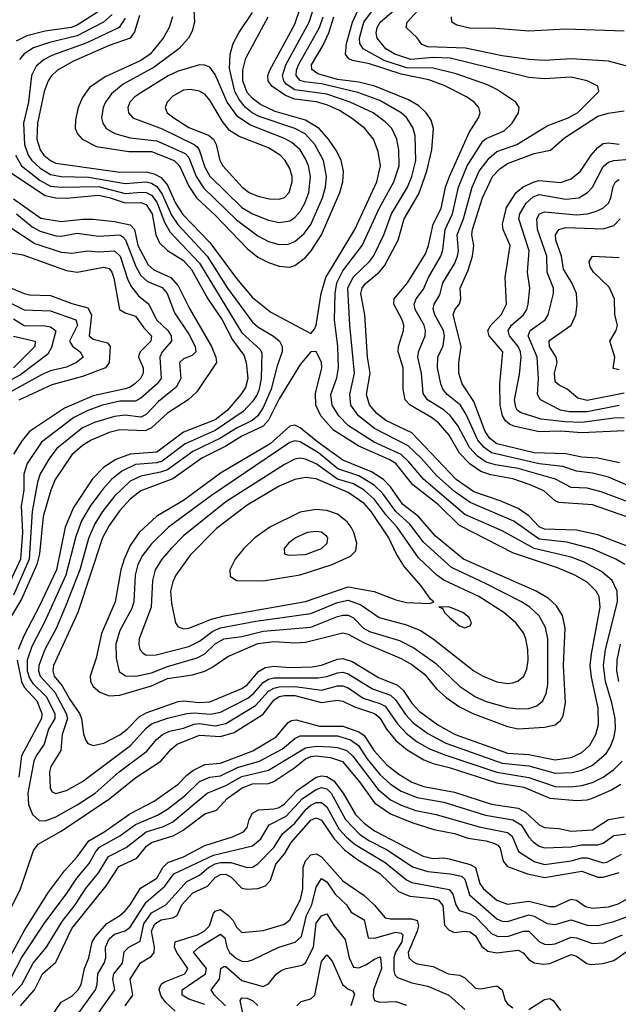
# Model space of a CAD drawing. Header units: inches. Extents: x 1305375 to 1407406, y 744550 to 841633.
# Tile 250 of 256: x 1346773 to 1349027, y 823355 to 827060. Entities that reach past the tile are written whole.
import ezdxf

# ---------------------------------------------------------------- set-up
doc = ezdxf.new("R2010")
doc.units = ezdxf.units.IN
doc.header["$MEASUREMENT"] = 0
doc.layers.add('B3842', color=7, linetype='Continuous')

msp = doc.modelspace()

# ---------------------------------------------------------------- linework, layer by layer
at = {"layer": 'B3842', "color": 5}
for points, elevation in [([(1347423.8, 827190), (1347432.2, 827050), (1347423.1, 827016.9), (1347409.3, 826990.7), (1347372.6, 826950), (1347279.2, 826880.8), (1347163.1, 826816.9), (1347119.1, 826780.9), (1347096, 826750), (1347087.3, 826730), (1347082, 826690), (1347085.9, 826670), (1347099.2, 826650), (1347131.5, 826631.5), (1347190, 826614.8), (1347290, 826604.2), (1347396.4, 826556.4), (1347410, 826541.3), (1347437.8, 826470), (1347466.4, 826426.4), (1347590, 826306.5), (1347670, 826246.5), (1347710, 826225.7), (1347750, 826214.6), (1347784.4, 826215.6), (1347810, 826224.8), (1347845.1, 826254.9), (1347870, 826289.6), (1347913.6, 826390), (1347924.6, 826430), (1347928.4, 826470), (1347917.5, 826530), (1347884.9, 826590), (1347848.6, 826630), (1347810, 826650.7), (1347675.7, 826695.7), (1347649.2, 826709.2), (1347623.4, 826730), (1347599.2, 826759.2), (1347583.1, 826790), (1347563.8, 826876.2), (1347566.1, 826930), (1347577.7, 826970), (1347598.8, 827010), (1347650, 827086.7)], 1740), ([(1347224.9, 827075.1), (1347206.3, 827013.7), (1347189.2, 826990.8), (1347110, 826962.4), (1346975.9, 826904.1), (1346915.5, 826870), (1346892.4, 826847.6), (1346880.1, 826830), (1346865.8, 826790), (1346840.2, 826670), (1346838.3, 826610), (1346850.5, 826570.5), (1346864.3, 826550), (1346889.2, 826530), (1346910, 826520.6), (1347150, 826486), (1347250, 826488), (1347280.3, 826480.3), (1347306.2, 826466.2), (1347330, 826437.3), (1347359.8, 826370), (1347387.3, 826327.3), (1347490, 826221), (1347590, 826085.8), (1347650, 826015.2), (1347718.9, 825958.9), (1347870, 825878.7), (1347884, 825896), (1347889.2, 825910.8), (1347909, 826030), (1347925.7, 826090), (1348035.7, 826270), (1348117.6, 826450), (1348132.5, 826510), (1348123.5, 826563.5), (1348106, 826610), (1348073.1, 826650), (1348026.8, 826686.8), (1347977.9, 826717.9), (1347930, 826739.2), (1347890, 826750.7), (1347810, 826761.3), (1347774.1, 826774.1), (1347722.8, 826810), (1347709.4, 826830), (1347708.3, 826850), (1347715.4, 826870), (1347810, 827043.4), (1347831.9, 827110)], 1680), ([(1349210, 825136.6), (1348930, 825234.4), (1348803, 825243), (1348789.3, 825249.3), (1348747.1, 825287.1), (1348695.9, 825310), (1348630, 825332.4), (1348547.1, 825347.1), (1348510, 825360), (1348470, 825387.5), (1348430, 825428.7), (1348390, 825497), (1348350, 825542.9), (1348323.6, 825563.6), (1348243.2, 825610), (1348224.9, 825630), (1348216.8, 825670), (1348217.7, 825750), (1348199.1, 825810), (1348199.6, 825830), (1348218.7, 825890), (1348219.7, 825910), (1348213.8, 825930), (1348182.7, 825990), (1348183.8, 826010), (1348233.5, 826070), (1348301.4, 826178.6), (1348313.1, 826210), (1348329.9, 826290), (1348360, 826350), (1348377.2, 826430), (1348391.2, 826470), (1348465.2, 826634.8), (1348501.2, 826690), (1348507.7, 826710), (1348502.4, 826730), (1348484.7, 826750), (1348455.2, 826770), (1348372.1, 826812.1), (1348313.5, 826833.5), (1348210, 826854.9), (1348090, 826894), (1348026.8, 826906.8), (1348012.9, 826912.9), (1347999.8, 826930), (1348004.5, 826970), (1348026.8, 827050), (1348062.6, 827130)], 1580), ([(1349170, 825205.2), (1348963.4, 825283.4), (1348910, 825296.9), (1348850, 825299.4), (1348791.2, 825331.2), (1348650, 825370.7), (1348564.4, 825384.4), (1348530, 825395.6), (1348497.8, 825417.8), (1348467, 825450), (1348424.5, 825530), (1348396, 825570), (1348371.1, 825591.1), (1348309.5, 825630), (1348292.7, 825652.8), (1348286.9, 825730), (1348272.5, 825790), (1348274.8, 825810), (1348299.7, 825870), (1348300.9, 825890), (1348295.8, 825910), (1348262.2, 825970), (1348258.2, 825990), (1348266.6, 826010), (1348293.5, 826046.5), (1348312.7, 826090), (1348358.7, 826170), (1348366.2, 826193.8), (1348375.1, 826270), (1348403.4, 826330), (1348425.8, 826430), (1348458.2, 826510), (1348517.7, 826602.3), (1348530, 826613.1), (1348597.9, 826642.1), (1348628.1, 826670), (1348652.1, 826710), (1348654.4, 826730), (1348641.8, 826750), (1348570, 826797.5), (1348534.3, 826814.3), (1348416.3, 826856.3), (1348330, 826878), (1348230, 826879.3), (1348146.2, 826906.2), (1348066.3, 826950), (1348054, 826970), (1348053.5, 826990), (1348069.3, 827050), (1348128.8, 827130)], 1560), ([(1349090, 825295.5), (1348990, 825339.1), (1348930, 825353.7), (1348870, 825361.5), (1348818.9, 825378.9), (1348730, 825388.9), (1348549.6, 825429.6), (1348522.2, 825450), (1348498.3, 825478.3), (1348454.8, 825574.8), (1348432.6, 825610), (1348383.2, 825650), (1348367.1, 825670), (1348358.7, 825690), (1348347.1, 825750), (1348348.3, 825790), (1348367.6, 825832.4), (1348373.4, 825870), (1348369.6, 825890), (1348336.6, 825950), (1348330, 825972.2), (1348334.4, 825990), (1348355.5, 826024.5), (1348366.8, 826070), (1348410, 826141), (1348421.5, 826170), (1348425.3, 826190), (1348420.5, 826250), (1348444.6, 826310), (1348477.6, 826430), (1348503.5, 826490), (1348540.7, 826539.3), (1348570, 826563.3), (1348645.6, 826590), (1348760, 826660), (1348838.6, 826690), (1348873.1, 826710), (1348954.3, 826790), (1348949.7, 826810), (1348909.6, 826830), (1348850, 826843.2), (1348750, 826837.7), (1348690, 826842.2), (1348394.7, 826914.7), (1348330, 826917.9), (1348246.4, 826910), (1348186, 826930), (1348151.6, 826950), (1348119.1, 826990), (1348115.1, 827010), (1348119.2, 827030), (1348130.7, 827050), (1348199.4, 827110)], 1540), ([(1349070, 826882.1), (1348990, 826903.3), (1348850, 826912.4), (1348750, 826906.9), (1348690, 826910.5), (1348590, 826924), (1348452.5, 826952.5), (1348310, 826958.1), (1348287, 826967), (1348270, 826991.1), (1348229.1, 827030), (1348232.7, 827050), (1348286.8, 827110)], 1520), ([(1347069.6, 827090.4), (1346990, 827039.6), (1346967.5, 827030), (1346870, 827016.4), (1346800.7, 826999.3), (1346760.8, 826979.2)], 1620), ([(1347121.2, 827078.8), (1347088.9, 827051.1), (1346990, 826999.5), (1346885.8, 826974.2), (1346825.8, 826954.2), (1346790, 826931.1), (1346772.7, 826910)], 1640), ([(1347170, 827066.1), (1347148.6, 827030), (1347026.8, 826973.2), (1346894.8, 826925.2), (1346865.1, 826910), (1346835.3, 826884.7), (1346818.5, 826850), (1346806.7, 826750), (1346787.5, 826670), (1346791, 826590), (1346805.2, 826550), (1346819.1, 826530), (1346850, 826500.9), (1346890, 826477.3), (1346930, 826470.3), (1347032.3, 826467.7), (1347170, 826444), (1347250, 826449.4), (1347270, 826444.9), (1347290, 826432.2), (1347310, 826403.9), (1347344.9, 826324.9), (1347369.3, 826289.3), (1347478.9, 826170), (1347556, 826050), (1347650, 825922.4), (1347670, 825903.8), (1347729.1, 825869.1), (1347752.1, 825850), (1347762.3, 825830), (1347761.7, 825810), (1347742.3, 825757.7), (1347719.8, 825670), (1347690, 825600.9), (1347670, 825569.6), (1347648.2, 825551.8), (1347590, 825523.4), (1347530, 825485.2), (1347425, 825435), (1347330, 825366.8), (1347303.1, 825356.9), (1347230, 825342.5), (1347190, 825323.1), (1347130, 825267.2), (1347085.8, 825210), (1347056.8, 825163.2), (1347032.5, 825107.5), (1346999.4, 824990), (1346945.2, 824850), (1346910.8, 824769.2), (1346867.5, 824690), (1346846, 824630), (1346844.6, 824610), (1346850, 824590), (1346905.6, 824530), (1346948.8, 824450), (1346953.1, 824430), (1346933.5, 824370), (1346928.9, 824310), (1346890.6, 824250), (1346885.8, 824230), (1346888, 824168), (1346895.3, 824155.3), (1346910, 824148.8), (1346950, 824159.8), (1347010, 824193), (1347191.3, 824328.7), (1347250, 824394.7), (1347270, 824410.1), (1347330, 824432.2), (1347402.6, 824450), (1347430, 824452.4), (1347492.5, 824447.5), (1347530, 824454.4), (1347632.3, 824507.7), (1347654.6, 824525.4), (1347690, 824565.8), (1347710, 824578.1), (1347730, 824583.3), (1347896.9, 824583.1), (1347930, 824588.6), (1347970, 824602.8), (1347990, 824604.4), (1348010, 824598.7), (1348101.8, 824541.8), (1348170, 824518), (1348190, 824499.2), (1348225.5, 824445.5), (1348254.4, 824414.4), (1348310, 824373.8), (1348377.7, 824337.7), (1348590, 824263), (1348690, 824252), (1348790, 824224.6), (1348853.1, 824226.9), (1348890, 824236.6), (1348930, 824254.6), (1348981.6, 824298.4), (1348997, 824323), (1349010, 824357.8), (1349016.9, 824390), (1349015.4, 824430), (1349002.9, 824490), (1348978.8, 824570), (1348971, 824630), (1348978.7, 824690), (1349024.3, 824870), (1349023, 824910), (1349004.5, 824950), (1348963.9, 824983.9), (1348898.8, 825018.8), (1348850, 825037), (1348710.1, 825070.1), (1348590, 825137), (1348450, 825198.3), (1348294.9, 825330), (1348237.9, 825397.9), (1348210, 825423.8), (1348107.7, 825470), (1348011.3, 825531.3), (1347974.7, 825570), (1347950.6, 825610), (1347945.1, 825650), (1347967.7, 825712.3), (1347974.4, 825750), (1347971, 825830), (1347959.2, 825930), (1347960.9, 826030), (1347967.6, 826070), (1347990, 826115), (1348063.2, 826210), (1348126.5, 826350), (1348182.6, 826450), (1348201.7, 826510), (1348201.4, 826570), (1348194, 826610), (1348174.4, 826650), (1348150, 826675.9), (1348104.3, 826710), (1348017.4, 826750), (1347930, 826779.1), (1347810, 826796), (1347777.4, 826817.4), (1347767.4, 826830), (1347762.8, 826850), (1347776, 826890), (1347863.9, 827050), (1347875.8, 827090)], 1660), ([(1347348.9, 827070), (1347335.8, 827030), (1347313.2, 826990), (1347265.1, 826930), (1347230, 826906.2), (1347094.9, 826845.1), (1347035.8, 826804.2), (1347010, 826766.8), (1346994.1, 826730), (1346983.4, 826683.4), (1346982.7, 826650), (1346990.7, 826630), (1347008.9, 826610), (1347063.2, 826583.2), (1347184.1, 826564.1), (1347270, 826563.6), (1347355.3, 826530), (1347375.7, 826510), (1347410, 826434), (1347438.7, 826390), (1347510, 826324.4), (1347630, 826199.3), (1347670, 826166.9), (1347710, 826146.4), (1347750, 826132.6), (1347790, 826129.2), (1347810, 826135.5), (1347850, 826165.6), (1347870.6, 826190), (1347909.2, 826250.8), (1347978.3, 826410), (1347989.9, 826450), (1347992.5, 826490), (1347984.2, 826530), (1347966.3, 826566.3), (1347936.4, 826610), (1347901.4, 826650), (1347850, 826681.2), (1347734.8, 826714.8), (1347680.6, 826740.6), (1347650, 826763.1), (1347630, 826785.6), (1347613.5, 826830), (1347613.5, 826870), (1347624.7, 826915.3), (1347708.4, 827070)], 1720), ([(1349051.6, 825010), (1349018.1, 825030), (1348929, 825069), (1348833.6, 825093.6), (1348730, 825105.3), (1348633.4, 825173.4), (1348470, 825243), (1348410, 825285), (1348343.8, 825343.8), (1348284.7, 825410), (1348236.2, 825456.2), (1348110, 825521.8), (1348048.7, 825570), (1348020.6, 825610), (1348016.6, 825650), (1348034.4, 825730), (1348016.1, 825910), (1348009, 826050), (1348028.8, 826091.2), (1348090.3, 826149.7), (1348105.6, 826170), (1348145.1, 826250), (1348173.3, 826330), (1348234.2, 826430), (1348250.3, 826470.3), (1348264.4, 826530), (1348262.6, 826622.6), (1348253.7, 826653.7), (1348230, 826691.7), (1348209.4, 826710), (1348130, 826756.2), (1348046.1, 826786.1), (1347910, 826818.3), (1347845.7, 826825.7), (1347830, 826831.1), (1347815, 826850), (1347815.6, 826870), (1347822.8, 826890), (1347902, 827030), (1347915.6, 827070)], 1640), ([(1349082.7, 825070), (1348950, 825121.6), (1348870, 825139.7), (1348750, 825142.6), (1348730, 825152.1), (1348690, 825193.5), (1348650, 825220.8), (1348582.3, 825250), (1348483.3, 825283.3), (1348416.5, 825330), (1348250, 825505.5), (1348151.6, 825551.6), (1348118.4, 825578.4), (1348090.4, 825610.4), (1348079, 825650), (1348092.9, 825730), (1348082.9, 825790), (1348073.5, 825950), (1348057.7, 826030), (1348062.8, 826050), (1348074, 826066), (1348126.7, 826110), (1348146.6, 826133.4), (1348198.7, 826230), (1348220.7, 826310), (1348275.7, 826404.3), (1348306, 826490), (1348325.8, 826570), (1348332, 826650), (1348322.2, 826682.2), (1348304.1, 826710), (1348275.7, 826735.7), (1348237.9, 826757.9), (1348110.1, 826809.9), (1348050, 826824.4), (1347970, 826834.9), (1347896.5, 826856.5), (1347872.9, 826872.9), (1347871.7, 826890), (1347916.3, 826963.7), (1347937.3, 827010), (1347956.6, 827070)], 1620), ([(1349050, 827016.4), (1348830, 827023.9), (1348690, 827016.6), (1348566.1, 827026.1), (1348467.6, 827027.6), (1348419, 827039), (1348400.2, 827050), (1348399.9, 827070)], 1480), ([(1349032.4, 825392.4), (1348950.2, 825410.2), (1348890, 825414.4), (1348830, 825426.4), (1348710, 825430.7), (1348570, 825463.6), (1348544.2, 825484.2), (1348526.2, 825510), (1348483.7, 825623.7), (1348439.2, 825690), (1348427.3, 825730), (1348426.5, 825770), (1348436.3, 825830), (1348405.1, 825950), (1348411.7, 825968.3), (1348428.9, 825991.1), (1348434.6, 826010), (1348431.6, 826050), (1348462.2, 826117.8), (1348478.6, 826170), (1348483.1, 826210), (1348476.1, 826250), (1348478.6, 826270), (1348515.5, 826390), (1348554.3, 826470), (1348580.7, 826499.3), (1348610, 826518.2), (1348710, 826556.4), (1348771.7, 826568.3), (1348824.8, 826615.2), (1348950, 826697.4), (1348988.7, 826708.7), (1349050, 826717)], 1520), ([(1349050, 825513.2), (1348890, 825505.2), (1348810, 825511.6), (1348730, 825509.7), (1348633.6, 825530), (1348617.4, 825537.4), (1348602.4, 825550), (1348591.3, 825570), (1348582.1, 825610), (1348581.9, 825690), (1348592.2, 825810), (1348541.7, 825870), (1348536.5, 825890), (1348546.8, 825910), (1348586.8, 825950), (1348606.8, 825990), (1348601.2, 826090), (1348619.6, 826210), (1348593.7, 826270), (1348590.9, 826290), (1348606.9, 826353.1), (1348642.9, 826410), (1348668.7, 826431.3), (1348710, 826450.1), (1348730, 826454.2), (1348810, 826447.6), (1348850, 826461.5), (1348884.5, 826490), (1348925.8, 826550), (1348950, 826579), (1348970, 826594.3), (1348990, 826597), (1349030, 826591.2)], 1480), ([(1346757.5, 826550), (1346779.8, 826510), (1346850, 826454.8), (1346890, 826433.8), (1346930, 826429.4), (1347070, 826431.9), (1347170, 826406.3), (1347231.3, 826411.3), (1347250, 826409.8), (1347270, 826399.8), (1347290, 826373.5), (1347318.6, 826298.6), (1347339.9, 826259.9), (1347450, 826144.1), (1347610, 825881.9), (1347679.2, 825819.2), (1347685, 825805), (1347682.6, 825710), (1347675.4, 825670), (1347667.2, 825650), (1347650, 825622.7), (1347614.8, 825585.2), (1347510, 825514.3), (1347396.5, 825463.5), (1347310, 825398.7), (1347290, 825392.1), (1347210, 825385.7), (1347158.6, 825361.4), (1347119, 825330), (1347086.6, 825293.4), (1347038.5, 825230), (1347006.3, 825173.7), (1346984.7, 825115.3), (1346947.2, 824970), (1346867, 824793), (1346818.6, 824701.4), (1346801.8, 824650), (1346802.2, 824610), (1346810, 824582.7), (1346822.9, 824562.9), (1346872.9, 824512.9), (1346905.7, 824450), (1346905.9, 824430), (1346881.8, 824390), (1346866.1, 824333.9), (1346835.7, 824290), (1346827.3, 824270), (1346804.7, 824150), (1346806.6, 824106.6), (1346821.2, 824070), (1346847.4, 824047.4), (1346870, 824045.9), (1346910, 824061.2), (1346990, 824105.4), (1347057.7, 824150), (1347148.2, 824230), (1347252.3, 824307.7), (1347288.7, 824351.3), (1347311.1, 824370), (1347337.5, 824382.5), (1347390, 824394.3), (1347430, 824409.3), (1347450, 824411.5), (1347510, 824403.4), (1347550, 824412.1), (1347660.8, 824479.2), (1347710, 824533.8), (1347730, 824544.9), (1347750, 824549.3), (1347811.2, 824551.2), (1347910, 824537), (1347970, 824553.7), (1347990, 824553.8), (1348010, 824545.4), (1348067.2, 824507.2), (1348130, 824487.6), (1348150, 824476.9), (1348196.1, 824410), (1348230, 824373.6), (1348270, 824342.7), (1348317, 824317), (1348373.8, 824293.8), (1348570, 824228.2), (1348690, 824208.6), (1348790, 824175.1), (1348846.8, 824173.2), (1348890, 824178.8), (1348930, 824190.4), (1348970, 824209.7), (1349010, 824238.3), (1349041.8, 824270)], 1640), ([(1349050, 825561.7), (1349010, 825560.9), (1348890, 825543.8), (1348826.5, 825546.5), (1348736.3, 825556.3), (1348661.1, 825581.1), (1348648.1, 825590), (1348641.7, 825601.7), (1348636, 825630), (1348655.6, 825724.4), (1348661.5, 825790), (1348659.4, 825810), (1348650.5, 825830), (1348617.6, 825870), (1348612.9, 825890), (1348624.8, 825910), (1348670.4, 825950), (1348682.8, 825970), (1348688.2, 825990), (1348694.5, 826050), (1348685.3, 826110), (1348691.6, 826190), (1348652.9, 826310), (1348656.4, 826330), (1348680.5, 826370), (1348706.9, 826393.1), (1348730, 826401.8), (1348830, 826384.3), (1348878.2, 826390), (1348910.8, 826409.2), (1348930, 826429.5), (1348970, 826507.2), (1348990, 826524.3), (1349010, 826530.4), (1349070, 826535)], 1460), ([(1346742.1, 826482.1), (1346870, 826398.4), (1346910, 826389.2), (1346950, 826387.7), (1347070, 826399.8), (1347110, 826391.4), (1347170, 826370.2), (1347230, 826372), (1347250, 826365.1), (1347272.8, 826330), (1347286.5, 826250), (1347300.2, 826220.2), (1347330, 826190.8), (1347390, 826153.3), (1347420.4, 826120.4), (1347481.6, 826010), (1347535.4, 825930), (1347574.9, 825854.9), (1347617.3, 825797.3), (1347626.8, 825770), (1347631.9, 825710), (1347623.8, 825676.2), (1347606.4, 825650), (1347554.8, 825590), (1347510, 825554.8), (1347390, 825508.2), (1347290, 825432.9), (1347190, 825425.4), (1347135.5, 825404.5), (1347090, 825376.1), (1347047.8, 825332.2), (1346976.1, 825223.9), (1346944.9, 825150), (1346912.5, 824990), (1346847.4, 824852.6), (1346790, 824744.5), (1346767.2, 824690)], 1620), ([(1349030, 825607.9), (1348910, 825585), (1348844, 825584), (1348810.2, 825590.2), (1348734.8, 825630), (1348722.6, 825650), (1348727, 825710), (1348722.4, 825790), (1348687.5, 825870), (1348695.4, 825890), (1348751.9, 825930), (1348762.9, 825950), (1348783.9, 826030), (1348783.2, 826050), (1348758.9, 826110), (1348758.1, 826170), (1348723.3, 826270), (1348721.2, 826310), (1348731, 826329), (1348750, 826337.5), (1348870, 826325.1), (1348910.7, 826329.3), (1348941.6, 826338.4), (1348969.3, 826350.7), (1348989.9, 826370.1), (1348998.9, 826390), (1349007.6, 826432.4), (1349016.7, 826450), (1349030, 826459)], 1440), ([(1346750, 826386.2), (1346853.4, 826313.4), (1346930, 826300.8), (1347010, 826309.8), (1347049.8, 826309.8), (1347130, 826301), (1347190, 826288.2), (1347205.3, 826270), (1347218.4, 826210), (1347257.1, 826137.1), (1347279, 826119), (1347342.3, 826090), (1347370, 826058.9), (1347413.4, 825973.4), (1347495.8, 825830), (1347512.4, 825790), (1347514.6, 825770), (1347440.6, 825659.4), (1347408.3, 825630), (1347330, 825579.9), (1347270, 825524.5), (1347246.5, 825513.5), (1347150, 825517), (1347110, 825506.5), (1347042, 825478), (1347010, 825457.9), (1346970, 825422.7), (1346907.6, 825330), (1346890.5, 825289.5), (1346861.6, 825190), (1346847.7, 825050), (1346838, 825010), (1346780.2, 824879.8), (1346728, 824792)], 1580), ([(1346702.1, 826302.1), (1346830, 826218.3), (1346930, 826184.7), (1346970, 826181.4), (1347030, 826189.7), (1347070, 826186.5), (1347130.1, 826190), (1347151.3, 826170), (1347181, 826081), (1347194.4, 826054.4), (1347220.7, 826020.7), (1347260.1, 825990), (1347288.5, 825930), (1347330.8, 825890), (1347344.1, 825870), (1347344.5, 825850), (1347310.4, 825810), (1347301.6, 825790), (1347306, 825710), (1347291.4, 825690), (1347230, 825635.9), (1347210, 825624.5), (1347150, 825624), (1347084.7, 825610), (1347030, 825589.9), (1346976.9, 825563.1), (1346855.6, 825470), (1346801.1, 825390), (1346789.6, 825350.4), (1346789.2, 825290), (1346778.8, 825230), (1346784.3, 825130), (1346776.5, 825030), (1346729.9, 824930.1)], 1540), ([(1346761.2, 826330), (1346820, 826280), (1346850, 826264.5), (1346910, 826247.1), (1346930, 826245.4), (1346990, 826256.8), (1347070, 826244.9), (1347150, 826250.3), (1347162.4, 826242.4), (1347171.9, 826231.9), (1347211.3, 826131.3), (1347230, 826097.6), (1347254.5, 826074.5), (1347310, 826052.7), (1347328.9, 826030), (1347356.8, 825956.8), (1347410, 825877.2), (1347433.8, 825830), (1347436.2, 825810), (1347423.2, 825796.8), (1347390, 825783.7), (1347375.3, 825770), (1347380.5, 825710), (1347362.2, 825677.8), (1347296.7, 825623.3), (1347250, 825574.5), (1347230, 825564.3), (1347170, 825571.3), (1347130, 825566.4), (1347055.2, 825544.8), (1347010, 825524.2), (1346913.8, 825446.2), (1346885.3, 825410), (1346850, 825351.2), (1346840.3, 825319.7), (1346821, 825210), (1346809, 825030), (1346750, 824894.3)], 1560), ([(1349050, 825655.2), (1348910, 825626.8), (1348875.5, 825635.5), (1348835.3, 825670), (1348804.3, 825684.3), (1348790, 825697.4), (1348786.6, 825730), (1348797.7, 825770), (1348792.8, 825790), (1348767.7, 825830), (1348766.5, 825850), (1348770, 825854.4), (1348849.9, 825910), (1348867.3, 825950), (1348872, 825988), (1348869.9, 826030), (1348852.6, 826070), (1348821.3, 826121.3), (1348813.2, 826170), (1348792, 826230), (1348790.7, 826250), (1348803.4, 826270), (1348830, 826278.4), (1348970, 826273), (1349010, 826286), (1349034.9, 826310)], 1420), ([(1346710, 826187.6), (1346785, 826175), (1346950, 826116.4), (1346990, 826110.1), (1347090, 826128.6), (1347110, 826124.2), (1347120.2, 826110), (1347127.7, 826087.7), (1347149.7, 825970), (1347170, 825956.9), (1347210, 825944.7), (1347240.5, 825900.5), (1347269.5, 825870), (1347267.7, 825850), (1347227.3, 825810), (1347222.6, 825797.4), (1347220.6, 825790), (1347237.9, 825750), (1347238.6, 825730), (1347227.9, 825710), (1347207.3, 825690), (1347190, 825677), (1347170, 825670.4), (1347050, 825644.9), (1346942.3, 825597.7), (1346810.1, 825510), (1346782.9, 825477.1), (1346750, 825425.6)], 1520), ([(1349030, 825742), (1349007.5, 825747.5), (1349014.9, 825790), (1348995.6, 825850), (1349019.9, 825890), (1349024.5, 825910), (1349014.1, 825950), (1349012.6, 826010), (1348992.9, 826052.9), (1348934.3, 826110), (1348921.4, 826130), (1348918.2, 826150), (1348930, 826170.4), (1349030, 826164.6)], 1380), ([(1346730, 826054.2), (1346790, 826029.2), (1346810, 826025.1), (1346890, 826022.6), (1346970, 825992.2), (1347030, 825975.7), (1347043.5, 825950), (1347034.5, 825870), (1347050, 825858.2), (1347104.1, 825844.1), (1347114.3, 825830), (1347110.4, 825770), (1347096.8, 825750), (1347010, 825717.1), (1346894.4, 825685.6), (1346770, 825628.3)], 1480), ([(1346730, 825997.9), (1346790, 825967.9), (1346890, 825964.8), (1346984.8, 825930), (1346990.6, 825910), (1346960.7, 825850), (1346972, 825832), (1347001.2, 825810), (1347011.9, 825790), (1346987.8, 825770), (1346950, 825752), (1346890, 825738.8), (1346855.9, 825724.1), (1346683, 825630)], 1460), ([(1346750, 825934.5), (1346790, 825909.8), (1346870, 825908), (1346890, 825903.7), (1346909.1, 825889.1), (1346893.3, 825826.7), (1346878.9, 825801.1), (1346776.9, 825723.1), (1346637, 825650)], 1440), ([(1346750, 825869.4), (1346831.8, 825850), (1346830.8, 825830), (1346750.7, 825750)], 1420), ([(1349028.9, 824570), (1349021.2, 824610), (1349023.6, 824650), (1349035.7, 824710)], 1640), ([(1346763.6, 824650), (1346780, 824570), (1346790, 824548.3), (1346837.4, 824497.4), (1346857.1, 824450), (1346855.7, 824430), (1346780.2, 824290), (1346770, 824210)], 1620), ([(1346708.6, 823651.4), (1346776.5, 823790), (1346826, 823933.9), (1346842.5, 823957.5), (1346930, 824007), (1347113.2, 824130), (1347211, 824209), (1347304.7, 824270), (1347344.2, 824315.8), (1347365.9, 824334.1), (1347450, 824368.2), (1347530, 824362.4), (1347581.6, 824378.4), (1347690, 824446.9), (1347730, 824500.2), (1347750, 824513.1), (1347770, 824517.5), (1347810, 824516.8), (1347910, 824491), (1347970, 824499.6), (1347990, 824496.4), (1348034.2, 824474.2), (1348110, 824449.8), (1348130, 824433.2), (1348154.7, 824390), (1348190, 824348.2), (1348232.7, 824312.7), (1348295.5, 824275.5), (1348330, 824261.3), (1348390, 824246.3), (1348570, 824188.2), (1348672.2, 824172.2), (1348770, 824131.5), (1348870, 824122), (1348910, 824124.7), (1348930, 824130.6), (1348999.3, 824160.7), (1349036.5, 824183.5)], 1620), ([(1346712.5, 823487.5), (1346790, 823631.8), (1346882.4, 823777.6), (1346942.6, 823857.4), (1346990.3, 823909.7), (1347033.3, 823970), (1347094.3, 824005.7), (1347188.2, 824071.8), (1347280.3, 824119.7), (1347370, 824183), (1347402.4, 824217.6), (1347425.2, 824234.8), (1347470, 824258.1), (1347530, 824262.5), (1347651.2, 824308.8), (1347738.8, 824361.2), (1347784.6, 824415.4), (1347796.8, 824423.2), (1347814.4, 824425.6), (1347901.8, 824401.8), (1347990, 824401.6), (1348050, 824380.5), (1348070, 824366.1), (1348108.6, 824308.6), (1348156.3, 824256.3), (1348200.8, 824220.8), (1348250, 824191.1), (1348295.1, 824175.1), (1348410, 824153.6), (1348550, 824108.7), (1348650, 824092.8), (1348677.9, 824077.9), (1348730, 824030.1), (1348750, 824019.9), (1348803.1, 824016.9), (1348850, 824006.4), (1348930, 824012.3), (1348990, 824050.6), (1349050, 824060.1)], 1580), ([(1346742.4, 823457.6), (1346780.5, 823530), (1346870, 823664.7), (1346950, 823770.6), (1346989, 823830), (1347035.2, 823884.8), (1347060.1, 823930), (1347073.9, 823946.1), (1347150, 823988.6), (1347210, 824032.1), (1347292.5, 824067.5), (1347330, 824089.2), (1347398.1, 824141.9), (1347450, 824193.8), (1347490, 824209.3), (1347530, 824215.4), (1347593.9, 824246.1), (1347676.4, 824270), (1347763.1, 824316.9), (1347810, 824355.4), (1347830, 824365.8), (1347970, 824365.8), (1348019.6, 824350), (1348049.3, 824329.3), (1348080.4, 824280.4), (1348130, 824219.3), (1348170, 824183.7), (1348210, 824157.5), (1348270, 824132.8), (1348370, 824115.9), (1348527.5, 824067.5), (1348630, 824049.5), (1348661.5, 824030), (1348690, 823984.5), (1348706.7, 823966.7), (1348730, 823950.5), (1348750, 823944.3), (1348850, 823948.4), (1348890, 823954.9), (1348950, 823955.1), (1348970, 823961.4), (1349010, 823990.9), (1349070, 823998.1)], 1560), ([(1346737.6, 823382.4), (1346782.1, 823430), (1346823.6, 823510), (1346874.4, 823570), (1346933.6, 823666.4), (1346982.5, 823730), (1347021.3, 823790), (1347070.2, 823850), (1347108.3, 823911.7), (1347174.6, 823945.4), (1347250, 824004.2), (1347315.3, 824024.7), (1347350, 824041.8), (1347479.9, 824150), (1347550, 824179.1), (1347610, 824212.6), (1347710, 824236), (1347850, 824320), (1347890, 824326.3), (1347943.9, 824323.9), (1347970, 824321.4), (1348005, 824310), (1348028.3, 824288.3), (1348123.4, 824163.4), (1348170, 824125.1), (1348210, 824104.7), (1348264.6, 824084.6), (1348341.8, 824070), (1348503.2, 824023.2), (1348610, 824001.8), (1348627.3, 823987.3), (1348651.1, 823930), (1348710, 823892.3), (1348750, 823881.8), (1348850, 823894.9), (1348890, 823906.3), (1348910, 823906.6), (1348970, 823887.9), (1348983.6, 823890), (1349039.3, 823920.7)], 1540), ([(1346776.8, 823350), (1346828.7, 823410), (1346859.9, 823470), (1346910, 823513.9), (1346970, 823641.1), (1347098.7, 823801.3), (1347146.4, 823873.6), (1347214.7, 823905.3), (1347250.3, 823949.7), (1347270, 823964.6), (1347354, 823990), (1347389.3, 824010.7), (1347470, 824072.4), (1347514.8, 824085.2), (1347555.1, 824130), (1347610.8, 824170), (1347650, 824184.2), (1347710, 824185.9), (1347730, 824193.1), (1347810, 824246.4), (1347850, 824278.6), (1347870, 824287.9), (1347890, 824290.6), (1347944.2, 824284.3), (1347988.5, 824268.5), (1348052.7, 824192.7), (1348110, 824113.8), (1348170, 824072.1), (1348250, 824039.2), (1348333.3, 824013.3), (1348410, 823997.7), (1348460.4, 823980.4), (1348530, 823970), (1348560.8, 823960.8), (1348573.9, 823953.9), (1348582.7, 823942.7), (1348593.6, 823893.6), (1348610, 823874.1), (1348685.9, 823845.9), (1348750, 823832.9), (1348890, 823856.3), (1348950, 823833.3), (1348970, 823833.3), (1349030, 823851.6)], 1520), ([(1346891.5, 823308.5), (1346930, 823363.1), (1346970, 823386), (1346994.1, 823410), (1347004.7, 823430), (1347017.1, 823490), (1347033.8, 823530), (1347046, 823590), (1347059.4, 823610), (1347101.3, 823658.7), (1347150.8, 823689.2), (1347170, 823706.8), (1347190, 823730.1), (1347228.3, 823791.7), (1347289.6, 823830), (1347313, 823870), (1347331.2, 823888.8), (1347390, 823910), (1347470, 823952.4), (1347575, 823985), (1347616.3, 824003.7), (1347630, 824020.9), (1347636.9, 824050), (1347650, 824074.5), (1347672.7, 824087.3), (1347730, 824090.3), (1347750, 824096.2), (1347770.5, 824109.5), (1347819.1, 824160.9), (1347890, 824210.3), (1347910, 824215), (1347930, 824212.8), (1347956, 824196), (1347991.5, 824150), (1348037.4, 824070), (1348070, 824036.5), (1348110, 824008.1), (1348292.7, 823912.7), (1348330, 823904.3), (1348370, 823906.3), (1348390, 823902.8), (1348470, 823881.6), (1348490, 823870.1), (1348506.2, 823810), (1348519.5, 823790), (1348570, 823747.7), (1348610, 823731.8), (1348690, 823743.2), (1348770, 823723.3), (1348790, 823723), (1348850, 823750.4), (1348870, 823747.6), (1348903.6, 823723.6), (1348930, 823717.4), (1348990, 823722.2), (1349026.9, 823733.1), (1349156.2, 823803.8)], 1480), ([(1346985.8, 823310), (1347058.5, 823410), (1347064.9, 823430), (1347068.2, 823470), (1347091.6, 823510), (1347098.2, 823530), (1347096.2, 823570), (1347110, 823601.2), (1347130, 823619.1), (1347170, 823631.4), (1347190, 823645.3), (1347250, 823739.5), (1347320.5, 823799.5), (1347353.8, 823846.2), (1347503, 823917), (1347650, 823951.2), (1347682, 823978), (1347713.2, 824030), (1347777.1, 824062.9), (1347838.5, 824130), (1347890, 824163.2), (1347910, 824171), (1347930, 824166.6), (1347946.6, 824150), (1347999.8, 824050), (1348054.3, 823994.3), (1348090.4, 823970.4), (1348156.6, 823936.6), (1348252.5, 823872.5), (1348310, 823854.7), (1348393.9, 823846.1), (1348436.8, 823836.8), (1348450, 823825.6), (1348466.6, 823766.6), (1348570, 823676.7), (1348590, 823668), (1348610, 823667), (1348690, 823691.8), (1348710, 823687.3), (1348759.9, 823659.9), (1348790, 823655.1), (1348850, 823673.5), (1348910, 823652.6), (1348950, 823652.4), (1349010, 823667), (1349070, 823688.7)], 1460), ([(1347064.9, 823315.1), (1347131.4, 823410), (1347124.4, 823450), (1347128.1, 823470), (1347160.5, 823510), (1347167.1, 823552.9), (1347183.9, 823570), (1347227.2, 823592.8), (1347241.4, 823658.6), (1347270, 823699.9), (1347323.5, 823730), (1347402.2, 823817.8), (1347450, 823841.8), (1347484.5, 823870), (1347510, 823884.3), (1347530, 823889.4), (1347568.3, 823888.3), (1347630, 823869.7), (1347650, 823871.9), (1347670, 823883.9), (1347730, 823945.8), (1347763, 823997), (1347810, 824036.3), (1347852.4, 824090), (1347870, 824105), (1347890, 824114.1), (1347910, 824114.7), (1347930, 824098.2), (1347975.7, 824015.7), (1348003.8, 823983.8), (1348036.2, 823956.2), (1348150, 823889), (1348230, 823823.6), (1348250, 823813.2), (1348390, 823786.8), (1348403.7, 823770), (1348415.3, 823730), (1348428.3, 823708.3), (1348470, 823695.6), (1348490, 823684.2), (1348550, 823621.7), (1348571.7, 823611.7), (1348610, 823610.1), (1348670, 823630.1), (1348690, 823630.8), (1348730.7, 823590.7), (1348750, 823581.7), (1348770, 823580.3), (1348790, 823583.3), (1348850, 823607.8), (1348870, 823605.3), (1348930, 823583.5), (1348972.9, 823587.1), (1349042.8, 823617.2)], 1440), ([(1347170.3, 823350), (1347199.4, 823390), (1347189.2, 823450), (1347228.5, 823511.5), (1347270, 823537), (1347279.9, 823550), (1347280.5, 823570), (1347269.3, 823630), (1347282, 823658), (1347306.3, 823673.7), (1347350, 823680.1), (1347366.8, 823690), (1347384.1, 823730), (1347425.9, 823774.1), (1347480.6, 823799.4), (1347510, 823831.8), (1347530, 823843.5), (1347550, 823844.5), (1347570, 823833.1), (1347610, 823792.1), (1347630, 823788.2), (1347669.6, 823790.4), (1347698.4, 823801.6), (1347717.8, 823822.2), (1347738, 823882), (1347770, 823921.5), (1347795.6, 823964.4), (1347870, 824047.5), (1347890, 824057.2), (1347910, 824047.5), (1347957.5, 823977.5), (1347997, 823937), (1348042.1, 823902.1), (1348130, 823847), (1348200.3, 823780.3), (1348242.1, 823762.1), (1348330, 823753), (1348350, 823747.1), (1348367.1, 823727.1), (1348372.8, 823652.8), (1348390, 823634.3), (1348410, 823625), (1348450, 823630.1), (1348470, 823628.1), (1348490, 823612.3), (1348513.1, 823573.1), (1348535.8, 823555.8), (1348570, 823548.5), (1348650, 823558.4), (1348669.1, 823549.1), (1348690, 823524.2), (1348710, 823511.4), (1348746.2, 823506.2), (1348770, 823508.7), (1348850, 823543.1), (1348870, 823537), (1348908.8, 823508.8), (1348925.3, 823505.3), (1348968.7, 823508.7), (1349010, 823519.5), (1349070, 823561)], 1420), ([(1347358.6, 823330), (1347322.9, 823362.9), (1347306.2, 823386.2), (1347299.2, 823410), (1347301.5, 823418.5), (1347308, 823432), (1347320.2, 823439.8), (1347395.5, 823470), (1347406.4, 823490), (1347364.8, 823550), (1347356, 823570), (1347358.4, 823590), (1347442.9, 823617.1), (1347468.6, 823630), (1347488.5, 823650), (1347502.6, 823697.4), (1347510, 823706.2), (1347530, 823711.7), (1347560.1, 823690), (1347577.4, 823670), (1347590, 823645.1), (1347610, 823625.4), (1347690, 823632.7), (1347770, 823657.4), (1347790, 823673.1), (1347830.2, 823750), (1347840.1, 823790), (1347840.5, 823870), (1347850, 823894.8), (1347870, 823917.4), (1347890, 823921.8), (1347910, 823909.7), (1347990, 823819.7), (1348070, 823765.1), (1348110, 823728), (1348150, 823681.2), (1348170, 823677.2), (1348250, 823677.4), (1348270.6, 823670.6), (1348275, 823650), (1348269.8, 823630), (1348236.6, 823550), (1348238.5, 823530), (1348254.6, 823514.6), (1348270, 823507.4), (1348330, 823497.2), (1348386.3, 823470), (1348430, 823464.5), (1348450, 823455.1), (1348490, 823416), (1348510, 823412.9), (1348570, 823424.4), (1348589.5, 823410), (1348601.7, 823370), (1348610, 823357.7), (1348630, 823341.9)], 1380), ([(1347470, 823355), (1347410, 823375), (1347385.8, 823390), (1347384.7, 823410), (1347472.7, 823470), (1347477, 823490), (1347428.3, 823551.7), (1347449, 823570), (1347530, 823618.8), (1347546, 823606), (1347552.9, 823570), (1347564, 823550), (1347590, 823527.2), (1347610, 823517.5), (1347630, 823516.2), (1347650, 823523.1), (1347749.1, 823570.9), (1347811.1, 823588.9), (1347834.4, 823610), (1347853, 823690), (1347873.4, 823730), (1347890, 823795.5), (1347910, 823828.1), (1347930, 823815.5), (1347961.9, 823770), (1348003.4, 823730), (1348021.7, 823701.7), (1348070, 823673.3), (1348085.2, 823605.2), (1348110, 823604.2), (1348190, 823626.2), (1348210, 823623.4), (1348216.2, 823616.2), (1348211.9, 823590), (1348188.6, 823551.4), (1348181.8, 823530), (1348182.1, 823482.1), (1348186.4, 823466.4), (1348196.3, 823456.3), (1348250, 823435.6), (1348310, 823423), (1348389.1, 823390), (1348450, 823335.6)], 1360), ([(1347548.4, 823350), (1347507.3, 823390), (1347493.8, 823410), (1347525.5, 823450), (1347530.4, 823489.6), (1347542.2, 823497.8), (1347550, 823497.9), (1347610, 823445.1), (1347690, 823422.8), (1347710, 823432.8), (1347741, 823470), (1347757.9, 823482.1), (1347776.2, 823490), (1347837.3, 823502.7), (1347850, 823511.4), (1347879.3, 823570), (1347890, 823660.2), (1347910, 823688.5), (1347930, 823696.3), (1347957.9, 823650), (1347999.1, 823599.1), (1348014.1, 823530), (1348030, 823494.6), (1348050, 823492.8), (1348076.5, 823503.5), (1348110, 823525.4), (1348130, 823534.3), (1348131.8, 823531.8), (1348136, 823490), (1348105.9, 823410), (1348104.3, 823384.3), (1348109.6, 823369.6), (1348130, 823363.2), (1348190, 823365.7), (1348230, 823352.6)], 1340), ([(1347817.1, 823350), (1347833.6, 823366.4), (1347870, 823375.8), (1347884.2, 823390), (1347910, 823516.9), (1347930, 823541), (1347950, 823517.8), (1347989.3, 823429.3), (1348010, 823411.8), (1348026.2, 823406.2), (1348034, 823394), (1348020.9, 823350)], 1320), ([(1347628.9, 823250), (1347603.1, 823370), (1347610, 823379.8), (1347630, 823378.3), (1347650, 823369.6), (1347670.4, 823350.4)], 1320), ([(1348690, 823335.9), (1348750, 823373.9), (1348770, 823377.5), (1348781.5, 823370), (1348810, 823331.7)], 1380)]:
    msp.add_lwpolyline(points, dxfattribs=dict(at, elevation=elevation))
for points, elevation in [([(1347450, 826889.4), (1347370, 826866.6), (1347332, 826848), (1347230, 826785.1), (1347207, 826770), (1347188, 826750), (1347180.4, 826730), (1347182.8, 826710), (1347199.7, 826690), (1347310, 826649), (1347430.2, 826590.2), (1347441.1, 826581.1), (1347449.8, 826569.8), (1347470, 826505.5), (1347490, 826471), (1347610, 826353.8), (1347650, 826329.4), (1347710, 826305), (1347750, 826297), (1347790, 826303.1), (1347810, 826315.6), (1347830, 826338.1), (1347847.6, 826370), (1347861.8, 826410), (1347868.1, 826470), (1347860.8, 826510), (1347850, 826536.1), (1347829.1, 826570), (1347798, 826598), (1347770, 826612.8), (1347642.4, 826662.4), (1347594.8, 826694.8), (1347554.5, 826750), (1347510, 826853.8), (1347490, 826881.3), (1347470, 826889.3)], 1760), ([(1347416.9, 826796.9), (1347390, 826794.7), (1347350, 826772.5), (1347328.2, 826750), (1347321.4, 826730), (1347328.9, 826710), (1347353.4, 826690), (1347410, 826653.9), (1347484.9, 826624.9), (1347503.6, 826610), (1347513.5, 826590), (1347527.5, 826530), (1347537.9, 826510), (1347611.3, 826430), (1347637.8, 826410), (1347670, 826395.9), (1347714.6, 826385.4), (1347750, 826384.1), (1347770, 826390.8), (1347787.9, 826410), (1347799.5, 826450), (1347798.9, 826470), (1347790, 826500.3), (1347773.1, 826530), (1347754.6, 826550), (1347710, 826577.6), (1347600.1, 826620.1), (1347563.1, 826643.1), (1347536.5, 826676.5), (1347490, 826757.6), (1347470, 826779), (1347450.3, 826790.3)], 1780), ([(1347890, 825811.6), (1347870, 825809.7), (1347830, 825762.6), (1347750, 825633.9), (1347710, 825553.2), (1347689.6, 825530.4), (1347610, 825492.3), (1347550, 825454.7), (1347458.7, 825410), (1347350, 825332.7), (1347230, 825286.8), (1347190, 825255.7), (1347150, 825212.7), (1347110, 825156.6), (1347085.8, 825110), (1346992.9, 824830), (1346901.1, 824630), (1346898.4, 824610), (1346903.6, 824590), (1346933.9, 824553.9), (1346961.8, 824501.8), (1346998.6, 824450), (1347006.3, 824430), (1347013.1, 824373.1), (1347021.2, 824350), (1347030, 824336.5), (1347049.5, 824329.5), (1347090, 824338), (1347150, 824369.3), (1347177.7, 824390), (1347223.5, 824436.5), (1347250, 824452), (1347370, 824494.4), (1347390, 824496.6), (1347450, 824490.3), (1347490, 824493.5), (1347610, 824543.2), (1347630, 824556.7), (1347672.5, 824607.5), (1347697.2, 824622.8), (1347730, 824627.4), (1347790, 824622.8), (1347874.7, 824625.3), (1347910, 824631.4), (1347970, 824653.8), (1347990, 824655.8), (1348024.9, 824644.9), (1348125, 824585), (1348195.9, 824555.9), (1348217, 824537), (1348250, 824488.5), (1348277.9, 824457.9), (1348347.3, 824407.3), (1348413.6, 824370), (1348610, 824300.4), (1348690, 824295.5), (1348790, 824275.2), (1348850, 824284.5), (1348890, 824302.9), (1348920.6, 824330), (1348942.9, 824370), (1348952.3, 824407.7), (1348951.4, 824470), (1348926.4, 824586.4), (1348922, 824630), (1348926, 824674), (1348958.6, 824850), (1348954.9, 824890), (1348944.6, 824910), (1348910, 824943.1), (1348864.3, 824970), (1348798, 824998), (1348632.5, 825052.5), (1348430, 825156.5), (1348350, 825234.7), (1348254.2, 825310), (1348189.5, 825389.5), (1348164.8, 825404.8), (1348050, 825455.3), (1347955.2, 825515.2), (1347907.8, 825570), (1347888.9, 825610), (1347886.9, 825653.1), (1347911, 825750), (1347909.2, 825770)], 1680), ([(1347810, 825534.5), (1347790, 825530.9), (1347716.4, 825463.6), (1347530, 825353.3), (1347390, 825251.1), (1347290, 825192.4), (1347223.9, 825130), (1347190, 825081.6), (1347166.3, 825030), (1347154.2, 824990), (1347132.6, 824870), (1347081.1, 824750), (1347062, 824658), (1347038.9, 824590), (1347040.6, 824570), (1347050.4, 824550.4), (1347074.6, 824530), (1347110, 824516.3), (1347150, 824518.8), (1347270, 824553.7), (1347330, 824580.7), (1347424.5, 824595.5), (1347470, 824609.1), (1347497.5, 824622.5), (1347556.7, 824663.3), (1347670, 824713.3), (1347730, 824720.9), (1347810, 824715), (1347850, 824717.6), (1347990, 824752.9), (1348010, 824747.7), (1348070, 824714.7), (1348210, 824656.2), (1348250, 824634.4), (1348297.1, 824597.1), (1348342.6, 824542.6), (1348379.4, 824510), (1348430, 824475.1), (1348480.1, 824450), (1348610, 824400.1), (1348650, 824391.9), (1348750, 824397.7), (1348790, 824407.4), (1348810, 824423.3), (1348819.9, 824440.1), (1348828.9, 824490), (1348821.1, 824630), (1348827.2, 824770), (1348817.6, 824817.6), (1348794.8, 824854.8), (1348763.2, 824883.2), (1348718.1, 824910), (1348443.9, 825030), (1348337.7, 825117.7), (1348275.2, 825190), (1348216.3, 825236.3), (1348170, 825301.8), (1348142.8, 825330), (1348098.1, 825358.1), (1347990, 825402.9), (1347895.5, 825470), (1347830, 825524.1)], 1720), ([(1347810, 825475.3), (1347790, 825468.6), (1347495.3, 825270), (1347333.4, 825150), (1347270, 825088), (1347236, 825044), (1347217.9, 825010), (1347207.7, 824970), (1347203.4, 824870), (1347195.1, 824844.9), (1347150, 824762), (1347135.8, 824710), (1347137.2, 824657.2), (1347147.7, 824607.7), (1347171.7, 824591.7), (1347210.4, 824590.4), (1347270, 824602.7), (1347330, 824626.1), (1347441.2, 824658.8), (1347470, 824674), (1347510, 824712.1), (1347542.2, 824730), (1347610, 824739), (1347690, 824758.7), (1347870, 824773.7), (1347970, 824813.8), (1347990, 824819.9), (1348010, 824819.7), (1348030, 824809.7), (1348068, 824770), (1348090, 824757.9), (1348203.6, 824723.6), (1348256.9, 824696.9), (1348338.7, 824638.7), (1348430, 824552), (1348490, 824511.7), (1348530, 824494.6), (1348610, 824472.2), (1348650, 824466.9), (1348690, 824468.7), (1348721.2, 824478.8), (1348743.1, 824496.9), (1348755.6, 824524.4), (1348761.7, 824558.3), (1348761.4, 824730), (1348753.2, 824773.2), (1348730, 824816.9), (1348694.6, 824850), (1348662.3, 824870), (1348530, 824937.9), (1348398.7, 824998.7), (1348293.6, 825093.6), (1348242, 825162), (1348189.7, 825209.7), (1348138.9, 825278.9), (1348108.6, 825308.6), (1348050, 825343.4), (1347971.5, 825370), (1347898.3, 825430), (1347830, 825471.2)], 1740), ([(1347830.1, 825409.9), (1347810, 825406.4), (1347770, 825386.2), (1347550, 825245.3), (1347390, 825117.3), (1347343.3, 825070), (1347308.7, 825030), (1347283, 824990), (1347274.1, 824950), (1347268.3, 824850), (1347223.4, 824730), (1347221.6, 824710), (1347226.3, 824690), (1347237.1, 824677.1), (1347250, 824668.5), (1347287, 824670), (1347410, 824701.2), (1347450, 824722.2), (1347500.6, 824759.4), (1347530, 824771.6), (1347663.1, 824796.9), (1347870, 824825.4), (1347970, 824866.8), (1348010, 824875.6), (1348057.7, 824857.7), (1348126.4, 824810), (1348230, 824783.6), (1348282.2, 824762.2), (1348330.6, 824730.6), (1348484, 824610), (1348518, 824590), (1348570, 824568.1), (1348610, 824562.5), (1348630, 824565), (1348650, 824572.4), (1348671.2, 824590), (1348683.3, 824616.7), (1348688.3, 824650), (1348686.9, 824690), (1348678.9, 824730), (1348670, 824752.5), (1348642.1, 824790), (1348595.9, 824830), (1348502.6, 824890), (1348371, 824951), (1348343.8, 824970), (1348275.3, 825035.3), (1348194.6, 825150), (1348154.3, 825194.3), (1348110, 825254.2), (1348070.6, 825290), (1348030, 825313.1), (1347970, 825330.9), (1347890, 825388.6), (1347850, 825406.8)], 1760), ([(1347850, 825337.6), (1347810, 825329.3), (1347750, 825304.4), (1347630, 825233.6), (1347514.9, 825145.1), (1347414.8, 825045.2), (1347361.5, 824970), (1347350, 824944.7), (1347341.8, 824910), (1347344.6, 824864.6), (1347359.8, 824790), (1347370, 824774.9), (1347390, 824768.5), (1347410.9, 824770.9), (1347496.2, 824803.8), (1347543.5, 824816.5), (1347850, 824870.8), (1348010, 824926.3), (1348107.9, 824907.9), (1348190, 824876.6), (1348230, 824867.1), (1348317.1, 824862.9), (1348333.2, 824870), (1348320, 824880), (1348285.7, 824930), (1348221.8, 825001.8), (1348191.1, 825051.1), (1348163.9, 825110), (1348096.3, 825210), (1348070, 825240.1), (1348010, 825281), (1347890, 825332.8)], 1780), ([(1347890, 825216.6), (1347830, 825207.1), (1347715.8, 825150), (1347658.7, 825110), (1347616.9, 825070), (1347584.2, 825030), (1347564.3, 824990), (1347566.5, 824966.5), (1347589.3, 824949.3), (1347690, 824948.8), (1347830, 824970.7), (1347949.8, 825010), (1348019.2, 825040.8), (1348038.5, 825061.5), (1348042.7, 825090), (1348031.6, 825130), (1348021, 825150), (1348006.4, 825170), (1347970, 825198.9), (1347930, 825213.5)], 1820), ([(1347890, 825134.6), (1347855.5, 825130), (1347811.6, 825110), (1347785.5, 825090), (1347768.9, 825070), (1347770.7, 825050), (1347785.6, 825045.6), (1347850, 825048.1), (1347909.8, 825070), (1347930.7, 825090), (1347933.3, 825110), (1347930, 825115.1), (1347910, 825131.1)], 1840), ([(1348389.1, 824850.9), (1348352, 824850), (1348366, 824846), (1348373, 824830), (1348392, 824810), (1348430, 824779), (1348450, 824772), (1348470, 824779.1), (1348475.1, 824790), (1348465.4, 824810), (1348442.4, 824830)], 1780)]:
    msp.add_lwpolyline(points, close=True, dxfattribs=dict(at, elevation=elevation))

doc.saveas('drawing.dxf')
